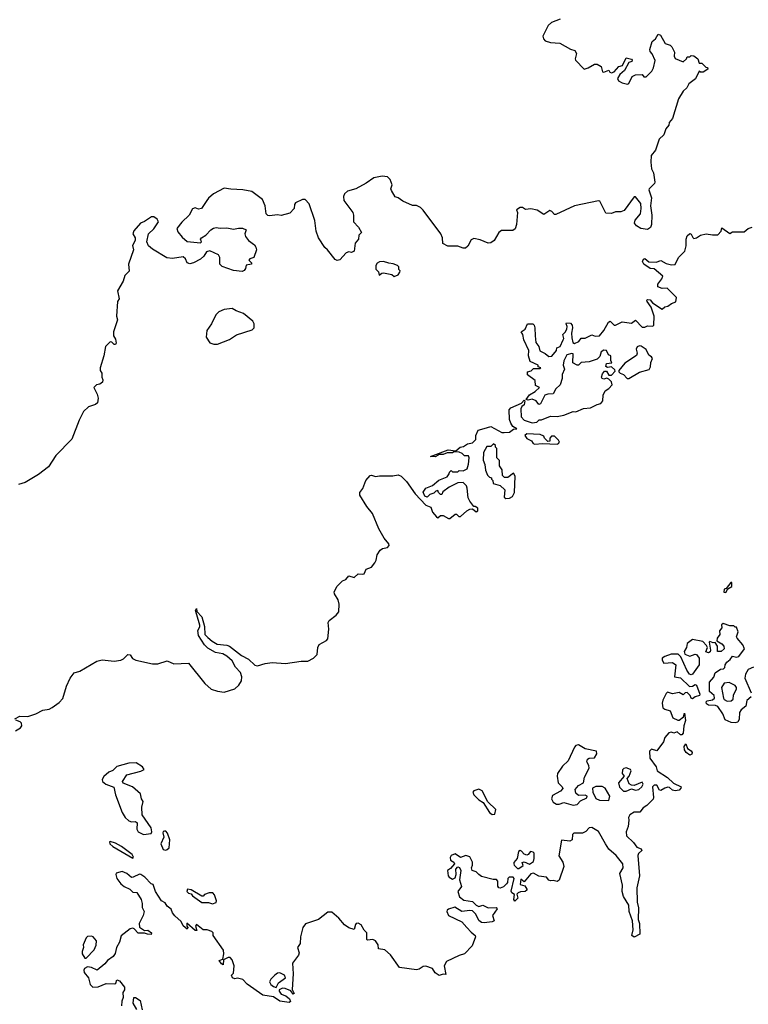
# Model space of a CAD drawing. Extents: x 1985742 to 2252716, y 78271 to 266492.
# Tile 224 of 250: x 2213873 to 2219365, y 197356 to 204779. Entities that reach past the tile are written whole.
import ezdxf

# ---------------------------------------------------------------- set-up
doc = ezdxf.new("R2010")
doc.units = 0

msp = doc.modelspace()

# ---------------------------------------------------------------- linework, layer by layer
at = {"layer": '0CON10XD'}
for points in [[(2217946.1, 204783.9), (2217882.5, 204757.5), (2217856.7, 204735), (2217817.5, 204655), (2217822.5, 204635), (2217835, 204620), (2217875, 204606.2), (2217945, 204601.2), (2218025, 204556), (2218057.9, 204547.9), (2218069.4, 204525), (2218060, 204485), (2218063.3, 204475), (2218127, 204407), (2218157.5, 204415), (2218205, 204443.3), (2218225, 204443.3), (2218255, 204426.7), (2218266.4, 204386.4), (2218275, 204383.3), (2218315, 204397.5), (2218322.3, 204382.3), (2218335, 204377.5), (2218353, 204387), (2218390, 204425), (2218416.4, 204433.6), (2218445, 204492.5), (2218485, 204482.5), (2218490, 204475), (2218486.7, 204465), (2218464, 204456), (2218431.2, 204395), (2218397.5, 204365), (2218380, 204335), (2218387, 204317), (2218413.9, 204303.9), (2218455, 204294), (2218465, 204298.8), (2218490.5, 204349.5), (2218515, 204362.5), (2218565, 204366), (2218578.3, 204348.3), (2218595, 204348.8), (2218638, 204392), (2218650, 204415), (2218662.3, 204472.3), (2218640.7, 204520.7), (2218625, 204540), (2218622.5, 204555), (2218641.2, 204615), (2218666.7, 204635), (2218685, 204670), (2218703, 204663), (2218738.3, 204598.3), (2218775, 204585.8), (2218788, 204575), (2218808.8, 204535), (2218806.7, 204505), (2218815, 204487.5), (2218875, 204462.5), (2218900, 204485), (2218905, 204500), (2218925, 204500), (2218935, 204510), (2218955, 204507.5), (2218983.6, 204483.6), (2218995, 204450), (2219015, 204450), (2219045, 204420), (2219058.3, 204418.3), (2219060, 204405), (2219025, 204382.5), (2219005, 204382.5), (2218995, 204390), (2218966.1, 204333.9), (2218917.5, 204295), (2218902.5, 204265), (2218875, 204240), (2218838.3, 204181.7), (2218792.5, 204035), (2218769.2, 204005), (2218765.8, 203985), (2218744.2, 203955), (2218728.7, 203911.3), (2218693, 203877), (2218666.7, 203795), (2218633.3, 203755), (2218630, 203705), (2218636.2, 203655), (2218650, 203625), (2218661.1, 203555), (2218657.2, 203542.8), (2218618.8, 203505), (2218616.2, 203495), (2218635.7, 203435), (2218628.1, 203375), (2218637.8, 203305), (2218635.7, 203235), (2218627.9, 203212.1), (2218605, 203197.5), (2218555, 203205.6), (2218521.2, 203225), (2218508, 203245), (2218512.2, 203267.8), (2218552.5, 203315), (2218558.8, 203355), (2218555, 203392.5), (2218515, 203443.3), (2218505, 203442.5), (2218429.1, 203340.9), (2218405, 203330), (2218365, 203330.8), (2218335, 203318.8), (2218290.3, 203320.3), (2218245, 203410), (2218235, 203413.8), (2218054.2, 203375.8), (2217915, 203310), (2217905, 203310), (2217885, 203332.5), (2217869.3, 203339.3), (2217825, 203310), (2217772.7, 203342.7), (2217725, 203352), (2217685, 203348.8), (2217662.7, 203362.7), (2217645, 203363.1), (2217618.8, 203345), (2217626.4, 203325), (2217618.2, 203235), (2217608.3, 203201.7), (2217591.2, 203188.8), (2217505, 203188.6), (2217485.8, 203175), (2217448.6, 203115), (2217425, 203095.8), (2217404.3, 203094.3), (2217345, 203119.4), (2217295, 203130), (2217275, 203120), (2217249.7, 203070.3), (2217234.1, 203055.9), (2217215, 203056), (2217175, 203072), (2217100.4, 203070.5), (2217062, 203092), (2217060, 203135), (2217046.2, 203165), (2216915, 203343.3), (2216895, 203363.3), (2216865, 203377.5), (2216835, 203377.5), (2216760.3, 203410.3), (2216725, 203436.7), (2216704.2, 203444.2), (2216675, 203490), (2216671.2, 203505), (2216680, 203535), (2216666.7, 203575), (2216645, 203593.3), (2216605, 203600), (2216542.3, 203587.7), (2216485, 203546.7), (2216405.9, 203504.1), (2216345, 203486.2), (2216321.2, 203465), (2216314.2, 203445), (2216316.2, 203415), (2216383.8, 203325), (2216388.8, 203305), (2216390, 203255), (2216426.7, 203215), (2216448.8, 203175), (2216430, 203155), (2216426.7, 203125), (2216402.5, 203095), (2216395, 203034.2), (2216375, 203023.8), (2216355, 203030), (2216335, 203022.5), (2216285, 202967.5), (2216266.4, 202963.6), (2216250.4, 202970.5), (2216193.9, 203043.9), (2216172.1, 203062.1), (2216126, 203135), (2216108, 203185), (2216097.5, 203265), (2216055, 203390), (2216025, 203422.5), (2216005, 203422.5), (2215952.3, 203397.7), (2215944, 203385), (2215941.2, 203355), (2215908.5, 203321.5), (2215845, 203303.3), (2215815, 203308.2), (2215755, 203299.2), (2215742.2, 203302.2), (2215732, 203315), (2215724.4, 203375), (2215702.2, 203422.2), (2215623.3, 203483.3), (2215555, 203496.7), (2215465, 203500), (2215415, 203508.6), (2215334.5, 203465.5), (2215296.4, 203433.6), (2215284.3, 203415.7)], [(2215284.3, 203415.7), (2215242.5, 203355), (2215221.7, 203351.7), (2215195, 203361.2), (2215176.1, 203353.9), (2215150, 203305), (2215095, 203253.3), (2215056.7, 203205), (2215065, 203180), (2215098.8, 203138.8), (2215135, 203107.5), (2215235, 203097.5), (2215242.5, 203105), (2215236.7, 203125), (2215242.5, 203135), (2215276.1, 203153.9), (2215312.5, 203195), (2215335, 203206.7), (2215355, 203212.5), (2215385, 203206.7), (2215435, 203210), (2215485, 203198.8), (2215522.3, 203207.7), (2215552.7, 203207.3), (2215580, 203195), (2215568.8, 203165), (2215574, 203145), (2215598.8, 203115), (2215642.3, 203082.3), (2215653.8, 203065), (2215656.7, 203045), (2215636.7, 202985), (2215607.5, 202975), (2215600, 202965), (2215620, 202945), (2215620, 202935), (2215580.7, 202929.3), (2215576.1, 202903.9), (2215565, 202887.5), (2215549.3, 202880.7), (2215485, 202889.2), (2215397.9, 202917.9), (2215382, 202935), (2215380.8, 202985), (2215372, 203005), (2215305, 203037.5), (2215280, 203030), (2215262, 202995), (2215236.8, 202973.2), (2215183.8, 202946.2), (2215155, 202937.5), (2215136.4, 202946.4), (2215122.5, 202975), (2215105, 202990), (2215025, 202978.8), (2214982.7, 202982.7), (2214875, 203048.8), (2214845, 203073.3), (2214832, 203105), (2214844, 203165), (2214885, 203202), (2214919.4, 203255), (2214910, 203275), (2214885, 203293.8), (2214866.1, 203293.9), (2214813.6, 203256.4), (2214783.3, 203245), (2214732.3, 203187.7), (2214726.2, 203165), (2214742.5, 203135), (2214743.3, 203115), (2214723.6, 203076.4), (2214730, 203045), (2214693.8, 202935), (2214697, 202883), (2214665, 202850), (2214651.7, 202808.3), (2214610, 202735), (2214622.5, 202675), (2214610, 202655), (2214602.5, 202545), (2214610, 202515), (2214580, 202425), (2214580, 202395), (2214595, 202370), (2214599.3, 202340.7), (2214595, 202330), (2214585, 202330), (2214568.3, 202348.3), (2214555, 202350), (2214520, 202315), (2214507.5, 202245), (2214480, 202155), (2214480, 202135), (2214492.5, 202115), (2214492, 202085), (2214500, 202065), (2214496.7, 202045), (2214477.7, 202032.3), (2214451.2, 202025), (2214432.9, 202005), (2214458, 201955), (2214464, 201925), (2214458.8, 201891.2), (2214445, 201878.8), (2214390.5, 201859.5), (2214355, 201824.2), (2214321.2, 201758.8), (2214265, 201617.5), (2214145, 201494), (2214091.1, 201408.9), (2214015, 201349.4), (2213915, 201289.2), (2213865, 201275.8)], [(2217375, 201696), (2217425, 201712.5), (2217506.7, 201666.7), (2217525, 201666), (2217565, 201668.6), (2217595, 201691.2), (2217620, 201695), (2217590.8, 201710.8), (2217575, 201737.5), (2217565.8, 201765), (2217563.2, 201836.8), (2217575, 201853.8), (2217655, 201887.5), (2217675, 201910), (2217680, 201905), (2217676.2, 201875), (2217658, 201862), (2217650, 201845), (2217653.3, 201785), (2217675, 201760), (2217735, 201740), (2217770, 201745), (2217788.3, 201761.7), (2217805, 201762.5), (2217875, 201790), (2217925, 201787.5), (2217975, 201798), (2218045, 201823.8), (2218065, 201823.3), (2218123.1, 201846.9), (2218176.7, 201853.3), (2218225, 201878.8), (2218252.5, 201885), (2218268, 201905), (2218271.7, 201948.3), (2218285, 201980), (2218315, 201997.5), (2218338.8, 202025), (2218335, 202047.5), (2218315, 202070), (2218297.5, 202077.5), (2218275, 202070), (2218263.6, 202073.6), (2218257.5, 202085), (2218265, 202110), (2218281.7, 202128.3), (2218295, 202130), (2218315, 202100), (2218335, 202100), (2218361.7, 202128.3), (2218359.3, 202139.3), (2218335, 202162.5), (2218305, 202157.5), (2218290, 202165), (2218295, 202187.5), (2218337, 202193), (2218328.3, 202208.3), (2218330, 202245), (2218312.5, 202252.5), (2218295.4, 202285.5), (2218275, 202287.1), (2218256, 202275), (2218245, 202240), (2218225, 202220), (2218165, 202198.8), (2218105, 202193.3), (2218085.7, 202174.3), (2218075, 202173.8), (2218043, 202193), (2218045, 202260), (2218035, 202263.3), (2217997.5, 202252.5), (2217973.6, 202206.4), (2217969.4, 202175), (2217980, 202145), (2217960.8, 202105), (2217961.2, 202075), (2217946.7, 202025), (2217914.3, 201995), (2217895, 201958.8), (2217855, 201956.9), (2217832, 201948), (2217798, 201882), (2217785, 201877.5), (2217766.7, 201905), (2217735, 201918), (2217705, 201910), (2217690, 201915), (2217715, 201950), (2217757.5, 201975), (2217790, 202005), (2217761.7, 202021.7), (2217758.3, 202058.3), (2217701.7, 202101.7), (2217700, 202125), (2217728.3, 202131.7), (2217745, 202150), (2217795, 202150), (2217800, 202155), (2217781.7, 202161.7), (2217780, 202175), (2217721.7, 202201.7), (2217707.5, 202245), (2217710, 202285), (2217673.8, 202365), (2217666.4, 202406.4), (2217652.5, 202425), (2217683, 202447), (2217700, 202485), (2217740, 202485), (2217751.2, 202475), (2217756.2, 202455), (2217758.8, 202395), (2217764, 202345), (2217786.7, 202315), (2217793.1, 202283.1), (2217833.2, 202263.2), (2217860.4, 202240.5), (2217885, 202242), (2217920, 202285), (2217922.5, 202305), (2217948, 202315), (2217970.6, 202365), (2217974.3, 202375), (2217966, 202405), (2217985, 202422), (2217997.8, 202445), (2218000, 202465), (2217991.4, 202485), (2217995.9, 202494.1), (2218025, 202491.4), (2218036.7, 202475), (2218040.6, 202455), (2218033.3, 202415), (2218035, 202380), (2218041.2, 202345), (2218055, 202338), (2218087.3, 202352.7), (2218105, 202378), (2218135, 202378.8), (2218185, 202402.5), (2218212, 202392), (2218243.6, 202396.4), (2218276.7, 202435), (2218310.5, 202499.5), (2218325, 202506.7), (2218355, 202476.7), (2218365, 202476.7), (2218415, 202500), (2218485, 202491.2), (2218515, 202512.5), (2218565, 202462), (2218585, 202460.8), (2218605, 202472), (2218645, 202467.5), (2218653.3, 202476.7), (2218656.7, 202545), (2218631.7, 202611.7), (2218602.5, 202655), (2218600, 202665), (2218605, 202670), (2218626.1, 202666.1), (2218643.6, 202643.6), (2218715, 202597.5), (2218735, 202613.3), (2218758.3, 202618.3), (2218785, 202640), (2218819.3, 202650.7), (2218823.8, 202685), (2218753.6, 202753.6), (2218715, 202751.2), (2218684.1, 202764.1), (2218682.5, 202785), (2218712.5, 202825), (2218720, 202845), (2218655, 202900), (2218625, 202903.8), (2218578.8, 202935), (2218568.8, 202955), (2218575, 202973.3), (2218585, 202978.8), (2218615, 202954), (2218669.6, 202950.5), (2218705, 202963.3), (2218745, 202942), (2218785, 202930), (2218815, 202932.5), (2218838, 202985), (2218886.5, 203033.5), (2218897.1, 203075), (2218896, 203125), (2218905, 203148.8), (2218925, 203166), (2218935, 203162.5), (2218946.2, 203136.2), (2218955, 203130), (2218975, 203134), (2219005.9, 203154.1), (2219046.4, 203163.6), (2219095.9, 203155.9), (2219135, 203158), (2219160, 203185), (2219165, 203210), (2219225, 203167.5), (2219245, 203179.2), (2219335, 203180), (2219363.3, 203205), (2219395, 203215.7)], [(2216695, 202842.5), (2216726.7, 202855), (2216737.5, 202875), (2216740, 202885), (2216730, 202895), (2216730, 202915), (2216720, 202925), (2216689.3, 202939.3), (2216655, 202942.5), (2216615, 202956.7), (2216585, 202952.5), (2216567, 202943), (2216557.5, 202925), (2216558.3, 202898.3), (2216578.3, 202878.3), (2216581.7, 202851.7), (2216601.7, 202868.3), (2216615, 202870), (2216677, 202857), (2216695, 202842.5)], [(2215337, 202333), (2215365, 202333.3), (2215455, 202366.7), (2215506.1, 202403.9), (2215625, 202440), (2215640, 202455), (2215640, 202485), (2215630, 202505), (2215560, 202565), (2215505, 202583.3), (2215475, 202602.5), (2215415, 202593.3), (2215375, 202576.7), (2215352.5, 202555), (2215317.5, 202485), (2215282.5, 202435), (2215277.5, 202385), (2215305, 202342.5), (2215337, 202333)], [(2218453, 202073), (2218465, 202073.3), (2218545, 202122.5), (2218618.3, 202141.7), (2218627, 202163), (2218630, 202195), (2218642.5, 202225), (2218635, 202237.5), (2218615, 202250), (2218595, 202292.5), (2218557.3, 202317.3), (2218545, 202320), (2218526.4, 202313.6), (2218520, 202295), (2218527.5, 202265), (2218523, 202247), (2218435, 202190), (2218390, 202135), (2218390, 202125), (2218400, 202115), (2218424.1, 202104.1), (2218453, 202073)], [(2213835, 199507.5), (2213875, 199526.9), (2213935, 199526), (2213995, 199545.6), (2214046.2, 199573.8), (2214095, 199581.8), (2214117.7, 199592.4), (2214169.4, 199630.6), (2214198.7, 199661.3), (2214225.8, 199755), (2214254.4, 199815.6), (2214284.7, 199855.3), (2214325, 199868.1), (2214455, 199943.8), (2214495, 199952.7), (2214585, 199942.9), (2214635, 199950.6), (2214655, 199960), (2214688.1, 199991.9), (2214705, 199990.8), (2214723.3, 199963.3), (2214749.4, 199949.4), (2214875, 199922.5), (2214915, 199921.6), (2214985, 199944.4), (2215035, 199921.9), (2215145, 199926.7), (2215268.2, 199775), (2215315, 199731.8), (2215365, 199715.4), (2215415, 199708), (2215495, 199733.9), (2215525, 199761.3), (2215545.3, 199795), (2215546.8, 199825), (2215536.3, 199856.3), (2215498.7, 199898.7), (2215475, 199944.5), (2215435, 199979.6), (2215405, 199997.5), (2215347.7, 200007.7), (2215290, 200040), (2215265, 200066.5), (2215220.7, 200135), (2215214.6, 200175), (2215229.6, 200200.4), (2215231.2, 200215), (2215207, 200293), (2215197.5, 200325), (2215205, 200340), (2215208, 200318), (2215245, 200276.2), (2215267.1, 200205), (2215268, 200145), (2215290, 200120), (2215322.9, 200093), (2215361.8, 200071.8), (2215435, 200064.2), (2215455, 200055.3), (2215545, 199985.4), (2215597.2, 199957.3), (2215645, 199911.5), (2215665, 199906.7), (2215724.1, 199925.9), (2215775, 199933.1), (2215875.4, 199924.5), (2215995, 199942), (2216045, 199942), (2216087.5, 199965), (2216116.1, 199993.9), (2216120, 200045), (2216130.7, 200069.3), (2216185, 200097.5), (2216195, 200110), (2216202.5, 200185), (2216197.5, 200235), (2216205, 200250), (2216259.3, 200290.7), (2216277.5, 200315), (2216281.7, 200371.7), (2216272.5, 200405), (2216245, 200450), (2216242.5, 200465), (2216265, 200507.5), (2216305, 200547.5), (2216331.7, 200558.3), (2216355, 200586), (2216395, 200573.8), (2216425, 200601.2), (2216455, 200597.5), (2216468.3, 200601.7), (2216484.3, 200635.7), (2216525, 200652.5), (2216550, 200685), (2216560, 200705), (2216566.7, 200745), (2216590.7, 200779.3), (2216608.3, 200791.7), (2216645, 200800), (2216657.5, 200815), (2216655, 200827.5), (2216619.4, 200869.4), (2216579.5, 200939.5), (2216533.4, 201055), (2216488.9, 201108.9), (2216436.2, 201195), (2216437.3, 201215), (2216458.9, 201245), (2216482.4, 201305), (2216515, 201343), (2216525.8, 201345.8), (2216555, 201334.4), (2216585, 201341.2), (2216685, 201339.3), (2216725, 201347.1), (2216747.9, 201337.9), (2216787.8, 201297.8), (2216855, 201203.8), (2216935, 201118.6), (2216972.5, 201102.5), (2216985, 201066.2), (2217015, 201030), (2217025, 201022.5), (2217045, 201040), (2217065, 201040), (2217105, 201017.5), (2217115, 201017.5), (2217155, 201050), (2217165, 201050), (2217183, 201033), (2217195, 201032.5), (2217243.9, 201076.1), (2217265, 201087.5), (2217285, 201090), (2217315, 201067.5), (2217327.5, 201075), (2217327.5, 201095), (2217305, 201110), (2217295, 201110), (2217265, 201150), (2217252.5, 201175), (2217247, 201247), (2217240, 201265), (2217215, 201290), (2217175, 201287.5), (2217110, 201255), (2217061.7, 201218.3), (2217055, 201200), (2217045, 201200), (2217030, 201215), (2217025, 201230), (2217010, 201225), (2216995, 201210), (2216965, 201200), (2216945, 201180), (2216927, 201187), (2216913.9, 201216.1), (2216935, 201246.2), (2216983.6, 201266.4), (2217033, 201307), (2217095, 201332.5), (2217110, 201355), (2217111.7, 201368.3), (2217125, 201380), (2217135, 201370), (2217175, 201370), (2217185, 201380), (2217215, 201377.5), (2217245, 201392.5), (2217257, 201427), (2217260, 201475), (2217255, 201490), (2217225, 201490), (2217208.3, 201508.3), (2217185, 201517.5), (2217145, 201520), (2217135, 201513.3), (2217095, 201512.5), (2217065, 201500.6), (2217028.3, 201501.7), (2217026.7, 201495), (2217005, 201483.5), (2216970, 201485), (2217102.5, 201535), (2217161.7, 201528.3), (2217192.5, 201555), (2217219.4, 201560.6), (2217247.9, 201582.1), (2217285, 201590), (2217310, 201615), (2217310, 201645), (2217330, 201685), (2217375, 201696)], [(2217925, 201577.5), (2217935, 201582.5), (2217942.5, 201595), (2217935, 201610), (2217905, 201640), (2217881.7, 201638.3), (2217870, 201625), (2217868.3, 201601.7), (2217855, 201600), (2217830, 201625), (2217825, 201640), (2217795, 201652.5), (2217696.1, 201656.1), (2217680, 201645), (2217695, 201622.5), (2217730, 201605), (2217743.6, 201583.6), (2217755, 201577.5), (2217815, 201582.5), (2217925, 201577.5)], [(2217538.3, 201168.3), (2217565, 201172.5), (2217586.4, 201183.6), (2217602.5, 201215), (2217607, 201337), (2217595, 201360), (2217551.7, 201328.3), (2217528.3, 201328.3), (2217511.7, 201341.7), (2217510, 201385), (2217490, 201415), (2217490, 201455), (2217470, 201475), (2217470, 201545), (2217460, 201555), (2217458.3, 201568.3), (2217445, 201580), (2217425, 201560), (2217395, 201560), (2217370, 201515), (2217367, 201457), (2217380, 201425), (2217383.6, 201383.6), (2217400, 201345), (2217415, 201330), (2217430, 201325), (2217430, 201315), (2217440, 201305), (2217441.7, 201281.7), (2217495, 201267.5), (2217530, 201235), (2217525, 201180), (2217538.3, 201168.3)], [(2219195, 200460), (2219211.7, 200488.3), (2219240, 200505), (2219240, 200535), (2219233.6, 200536.4), (2219198.3, 200491.7), (2219182.5, 200485), (2219181.7, 200461.7), (2219195, 200460)], [(2219387.5, 199675), (2219353.9, 199646.1), (2219346.1, 199603.9), (2219312.5, 199575), (2219300, 199555), (2219296.2, 199505), (2219285, 199483.3), (2219265, 199476.7), (2219235, 199480), (2219190, 199500), (2219173.8, 199545), (2219135, 199600), (2219118.3, 199608.3), (2219065, 199610), (2219050.4, 199620.5), (2219046.7, 199635), (2219055, 199643.3), (2219095, 199650), (2219110, 199665), (2219106.7, 199685), (2219073.3, 199715), (2219072.5, 199785), (2219105, 199822.5), (2219115.9, 199854.1), (2219155, 199882.5), (2219177.5, 199885), (2219187.5, 199895), (2219190, 199915), (2219203.9, 199936.1), (2219227.5, 199955), (2219245, 199980), (2219275, 199973.3), (2219295, 199977.5), (2219336, 200035), (2219323.3, 200065), (2219280, 200115), (2219276.7, 200125), (2219288, 200165), (2219275, 200200), (2219265, 200200), (2219255, 200210), (2219225, 200210), (2219175, 200227.5), (2219163.8, 200216.2), (2219166.2, 200195), (2219148, 200172), (2219150, 200145), (2219131.2, 200115), (2219127.5, 200095), (2219165, 200073.3), (2219180, 200055), (2219182.5, 200035), (2219160, 200015), (2219132.5, 200015), (2219132, 200055), (2219115, 200082.5), (2219100.7, 200080.7), (2219075, 200090), (2219070, 200085), (2219080, 200025), (2219076.5, 200013.5), (2219065, 200006), (2219045, 200012.5), (2219057, 200047), (2219051.2, 200061.2), (2219021.4, 200091.4), (2218945, 200105.7), (2218903.3, 200075), (2218900, 200045), (2218881.2, 200015), (2218886.7, 199995), (2218925, 199981.4), (2218965, 199996.7), (2218975, 199994), (2218995.5, 199965), (2218995.7, 199915), (2218945, 199844.2), (2218935, 199840), (2218921.2, 199845), (2218901.2, 199875), (2218856.1, 199976.1), (2218836.1, 199996.1), (2218783.6, 199996.4), (2218735, 199978.8), (2218716.7, 199965), (2218715, 199950), (2218728.3, 199928.3), (2218795, 199932.5), (2218820, 199915), (2218810, 199825), (2218855, 199817.5), (2218922, 199752), (2218945, 199753.8), (2218965, 199766), (2218975, 199762.5), (2218998.8, 199695), (2218996.7, 199685), (2218965, 199674.3), (2218945, 199657.5), (2218933.6, 199663.6), (2218926.7, 199685), (2218905, 199707.5), (2218890, 199705), (2218875, 199690), (2218845, 199706.7), (2218795, 199697.5), (2218755, 199710), (2218745, 199700), (2218721.7, 199648.3), (2218716.7, 199625), (2218720.7, 199590.7), (2218735, 199580), (2218775, 199567.5), (2218797.5, 199515), (2218835, 199496.7), (2218845, 199497.5), (2218876.7, 199523.3), (2218885, 199550), (2218891.2, 199495), (2218878, 199455), (2218875, 199400), (2218865, 199386.7), (2218855, 199386.7), (2218829.3, 199409.3), (2218805, 199400), (2218785, 199406.2), (2218765, 199403.3), (2218735, 199367.5), (2218726.1, 199333.9), (2218675, 199267.5), (2218635, 199278.8), (2218621.2, 199265), (2218622.3, 199212.3), (2218670, 199145), (2218677.5, 199115), (2218755, 199066.7), (2218801.9, 199021.9), (2218860, 198995), (2218857.5, 198985), (2218845, 198971.2), (2218815, 198965.8), (2218795, 198970), (2218770, 198990), (2218758.3, 198991.7), (2218735, 198986.2), (2218705, 198967.5), (2218695, 198970), (2218675, 199006.7), (2218655, 199006.7), (2218643.3, 198995), (2218651.2, 198915), (2218647.3, 198902.7), (2218601.2, 198855), (2218571.9, 198838.1), (2218546.7, 198805), (2218505, 198803.8), (2218473.3, 198785), (2218461.2, 198765), (2218463.8, 198745), (2218460, 198695), (2218444, 198655), (2218446.2, 198625), (2218500.6, 198575), (2218525, 198540), (2218557, 198527), (2218563.3, 198515), (2218538.2, 198491.8), (2218533.1, 198476.9), (2218545.4, 198325), (2218524.5, 198235), (2218526.7, 198125), (2218537.1, 198082.9), (2218535.9, 197995.9), (2218545.8, 197965), (2218546.7, 197883.3), (2218505, 197861.2), (2218486, 197875), (2218496, 197916), (2218492, 197985), (2218468, 198055), (2218463.4, 198103.4), (2218425, 198167.5), (2218413.5, 198206.5), (2218416.7, 198255), (2218397.9, 198342.1), (2218422.5, 198385), (2218418.9, 198415), (2218368.8, 198478.8), (2218313.5, 198525), (2218288.2, 198565)], [(2219405, 199897.5), (2219365, 199880), (2219343.3, 199845), (2219338.8, 199815), (2219386.7, 199705)], [(2219205, 199640), (2219235, 199642.5), (2219250, 199655), (2219253, 199687), (2219277, 199733), (2219276.7, 199745), (2219265, 199758.8), (2219221.7, 199781.7), (2219183, 199777), (2219162.5, 199745), (2219177.5, 199665), (2219183.6, 199653.6), (2219205, 199640)], [(2213841.7, 199418.3), (2213878.8, 199441.2), (2213888.8, 199455), (2213886, 199475), (2213876.7, 199485), (2213842.5, 199497.5)], [(2218925, 199233.3), (2218897.5, 199255), (2218883.8, 199275), (2218880.7, 199299.3), (2218895, 199320), (2218907.5, 199285), (2218935, 199267.5), (2218942.5, 199255), (2218939.3, 199240.7), (2218925, 199233.3)], [(2218045, 198858.1), (2218075, 198862.5), (2218100, 198890), (2218148.3, 198911.7), (2218150, 198925), (2218135, 198932.5), (2218085, 198930), (2218065, 198947.5), (2218058.8, 198975), (2218085, 199006), (2218122.5, 199025), (2218131.2, 199068.8), (2218166, 199135), (2218163.3, 199155), (2218147.5, 199185), (2218152.5, 199205), (2218165, 199212.5), (2218205, 199213.3), (2218222.5, 199245), (2218220, 199265), (2218135, 199282.5), (2218085, 199312.5), (2218065, 199306.7), (2218053.8, 199295), (2218008.2, 199191.8), (2217965, 199151.9), (2217926.9, 199095), (2217924, 199075), (2217932.5, 199025), (2217962.5, 198995), (2217966.1, 198983.9), (2217948.3, 198961.7), (2217890, 198930), (2217881.9, 198905), (2217895, 198880.8), (2217920, 198865), (2217940, 198865), (2217975, 198876.2), (2218045, 198858.1)], [(2214805, 198636), (2214865, 198643.8), (2214870, 198655), (2214864, 198685), (2214796.7, 198785), (2214793, 198843), (2214803.8, 198885), (2214790, 198905), (2214782.7, 198942.7), (2214724.1, 198994.1), (2214651.7, 199021.7), (2214647.5, 199035), (2214680, 199085), (2214787, 199113), (2214810, 199125), (2214797.5, 199145), (2214750, 199175), (2214695, 199174.2), (2214605, 199148.8), (2214575, 199117.5), (2214543.9, 199106.1), (2214506.1, 199073.9), (2214495, 199050), (2214496.7, 199035), (2214522.5, 199015), (2214583, 198993), (2214594.4, 198935), (2214645, 198802), (2214667.1, 198765), (2214695, 198738), (2214715, 198732), (2214745, 198733.3), (2214757.5, 198725), (2214756.2, 198675), (2214766.2, 198655), (2214805, 198636)], [(2218425, 198962.5), (2218445, 198963.3), (2218485, 198980), (2218515, 198971.2), (2218540, 198975), (2218562.5, 198995), (2218572.5, 199015), (2218565, 199030), (2218505, 199006.2), (2218485, 199006.7), (2218468.3, 199018.3), (2218452.5, 199057.5), (2218467.5, 199075), (2218482.5, 199115), (2218476.7, 199126.7), (2218445, 199138.8), (2218426.4, 199133.6), (2218416.4, 199123.6), (2218413.3, 199095), (2218430, 199075), (2218387.5, 199025), (2218395, 198992.5), (2218425, 198962.5)], [(2217435, 198787.5), (2217455, 198790), (2217462.5, 198825), (2217402.5, 198882.5), (2217358.8, 198965), (2217335, 198978.1), (2217296.2, 198965), (2217288.8, 198955), (2217296, 198935), (2217335, 198896.2), (2217367.7, 198877.7), (2217415, 198801.2), (2217435, 198787.5)], [(2218315, 198892.5), (2218322.5, 198925), (2218286.1, 198986.1), (2218263, 198997), (2218215, 198997.5), (2218190, 198985), (2218192.5, 198955), (2218217, 198907), (2218244.1, 198894.1), (2218315, 198892.5)], [(2218288.2, 198565), (2218235, 198658.5), (2218185, 198689.1), (2218164.5, 198685.6), (2218140.3, 198659.7), (2218115, 198646.7), (2218050, 198645), (2218040, 198635), (2218037.5, 198595), (2218020, 198585), (2217957.5, 198592.5), (2217936.7, 198475), (2217967.9, 198427.9), (2217975.6, 198395), (2217938.3, 198291.7), (2217925, 198282.5), (2217895, 198290), (2217875, 198286.7), (2217862.3, 198292.3), (2217843.8, 198313.8), (2217785, 198322.5), (2217745, 198344), (2217725, 198340), (2217675, 198280), (2217650, 198300), (2217645, 198260), (2217679.6, 198249.5), (2217696.2, 198225), (2217696.2, 198215), (2217683.9, 198206.1), (2217647, 198203), (2217630, 198195), (2217620, 198185), (2217626.7, 198155), (2217605, 198133.3), (2217596.7, 198145), (2217602.5, 198182.5), (2217583.3, 198195), (2217578.3, 198208.3), (2217600, 198305), (2217593, 198313), (2217562.5, 198315), (2217552.5, 198305), (2217550, 198275), (2217543.3, 198265), (2217519.4, 198240.6), (2217495, 198231.2), (2217484.2, 198234.2), (2217476.1, 198246.1), (2217477.5, 198285), (2217467, 198297), (2217443, 198297), (2217355, 198318.8), (2217333.9, 198333.9), (2217315, 198353.3), (2217282.5, 198365), (2217277.5, 198385), (2217285.9, 198404.1), (2217286.4, 198426.4), (2217265, 198466.7), (2217235, 198476.7), (2217195, 198463.3), (2217155, 198490), (2217125, 198476.7), (2217118, 198462), (2217121.5, 198441.5), (2217146.2, 198426.2), (2217150, 198415), (2217119.6, 198380.5), (2217097.5, 198365), (2217103.8, 198325), (2217111.2, 198315), (2217135, 198298.8), (2217155, 198310), (2217164, 198335), (2217160, 198375), (2217175, 198392.5), (2217187.5, 198387.5), (2217198, 198365), (2217188.8, 198295), (2217202.5, 198245), (2217176.7, 198205), (2217188.8, 198165), (2217221.2, 198141.2), (2217285, 198130), (2217312.7, 198102.7), (2217335, 198093.3), (2217365, 198102), (2217404.1, 198084.1), (2217465, 198086.7), (2217471.2, 198075), (2217436.7, 198025), (2217450, 197985), (2217435, 197977.5), (2217375, 197970), (2217355, 197973.3), (2217335, 197987.5), (2217311.2, 198035), (2217285, 198061.2), (2217265, 198064), (2217205, 198054.2), (2217153, 198087), (2217105, 198074), (2217094.4, 198065.6), (2217092.9, 198055), (2217106, 198025), (2217205, 197976.9), (2217244.5, 197935), (2217275, 197899.2), (2217306, 197875), (2217307.5, 197865), (2217284.3, 197795.7), (2217225, 197736.2), (2217185, 197724.3), (2217090.4, 197679.6), (2217072.9, 197645), (2217085, 197580), (2217065, 197583.3), (2217035, 197573.3), (2217005, 197592), (2216984.5, 197624.5), (2216933.2, 197643.2), (2216915, 197641.9), (2216885, 197621.4), (2216865, 197615.6), (2216735, 197632), (2216668.3, 197728.3), (2216625, 197765.7), (2216577.5, 197775), (2216575.7, 197805), (2216555, 197833.8), (2216535, 197843.3), (2216495, 197840), (2216490, 197845), (2216488.8, 197895), (2216470, 197915), (2216447.5, 197955), (2216425, 197966.7), (2216410, 197965), (2216403, 197957), (2216395, 197920), (2216355, 197931.2), (2216320, 197955), (2216278.8, 198005), (2216225, 198050), (2216195, 198051.2), (2216125, 197996), (2216027.3, 197962.7), (2216006.1, 197933.9), (2215990, 197865), (2215986.7, 197815), (2215967.5, 197785), (2215978.8, 197745), (2215974.1, 197725.9), (2215928.8, 197665), (2215935.5, 197585), (2215926.2, 197466.2), (2215941.7, 197438.3), (2215935, 197432.5), (2215917.5, 197457.5), (2215875, 197476), (2215852.9, 197477.1), (2215830, 197465), (2215828.8, 197455), (2215845, 197431.2), (2215879.7, 197419.7), (2215907.5, 197397.5), (2215913, 197377), (2215905, 197370), (2215835, 197378.8), (2215785, 197412), (2215705, 197424), (2215588.5, 197508.5), (2215555, 197542), (2215515, 197552.5), (2215495, 197547.5), (2215477.5, 197555), (2215470, 197575), (2215485, 197590), (2215489.5, 197645), (2215475, 197692), (2215458.3, 197708.3), (2215445, 197708.6), (2215410, 197690), (2215407, 197653), (2215395, 197660), (2215377.5, 197685), (2215403, 197697), (2215411.9, 197735), (2215410, 197765), (2215330, 197875), (2215330, 197895), (2215320, 197905), (2215285, 197916.7), (2215257, 197917), (2215205, 197957.5), (2215197.5, 197945), (2215207.5, 197912.5), (2215195, 197912.5), (2215131.7, 197968.3), (2215133.6, 197943.6), (2215140, 197935), (2215135, 197923.3), (2215105, 197946.7), (2215090, 197980), (2215041.7, 198021.7), (2215024, 198045), (2215013.8, 198073.8), (2214985, 198096.7), (2214970, 198120), (2214942.5, 198135), (2214896, 198205), (2214879.6, 198259.5), (2214863.8, 198265), (2214815, 198314), (2214785, 198333.8), (2214775, 198336.7), (2214727, 198313), (2214715, 198312.5), (2214681.2, 198341.2), (2214645, 198355.8), (2214600, 198345), (2214597.5, 198335), (2214606.2, 198305), (2214636.2, 198265), (2214660, 198245), (2214703.8, 198223.8), (2214725, 198202), (2214755, 198197.5), (2214787.5, 198145), (2214796, 198115), (2214796, 198086), (2214810, 198055), (2214803.8, 198025), (2214773.8, 197965), (2214776.4, 197936.4), (2214813, 197913), (2214840, 197915), (2214867.5, 197895), (2214865, 197882.5), (2214835, 197883.3), (2214813, 197893), (2214765, 197892.5), (2214735.9, 197925.9), (2214725, 197929.2), (2214705, 197923.8), (2214637.7, 197872.3), (2214624, 197825), (2214602, 197785), (2214591.7, 197738.3), (2214576.7, 197715), (2214535, 197686.7), (2214515, 197660), (2214457, 197613), (2214415, 197632.5), (2214385, 197637.5), (2214362.5, 197625), (2214357, 197613), (2214360, 197595), (2214390.8, 197555), (2214405, 197503.8), (2214425, 197486), (2214465, 197488), (2214525, 197512), (2214589.3, 197510.7), (2214597.5, 197515), (2214605, 197540), (2214625, 197532.5), (2214663.3, 197485), (2214662.5, 197465), (2214650, 197445), (2214653, 197407), (2214641.7, 197378.3), (2214641.2, 197345)], [(2214975, 198517.5), (2214985, 198522.5), (2214998.8, 198535), (2215003.8, 198595), (2214986.7, 198645), (2214975, 198660), (2214965, 198660), (2214955, 198657.5), (2214950.7, 198649.3), (2214960, 198615), (2214936.7, 198565), (2214955, 198522.5), (2214975, 198517.5)], [(2214725, 198457.5), (2214730, 198465), (2214720, 198485), (2214641.4, 198545), (2214595, 198571.8), (2214555.9, 198584.1), (2214550.4, 198579.6), (2214552.7, 198565), (2214575.6, 198545), (2214725, 198457.5)], [(2217635, 198380), (2217667, 198403), (2217660, 198425), (2217675, 198430), (2217715, 198412.5), (2217745, 198432.5), (2217751.2, 198455), (2217750, 198495), (2217743, 198503), (2217723, 198507), (2217705.8, 198484.2), (2217695, 198480), (2217675, 198488), (2217655, 198510), (2217645, 198514.2), (2217631.7, 198508.3), (2217623.9, 198456.1), (2217597.5, 198425), (2217597.5, 198415), (2217600, 198405), (2217625, 198380), (2217635, 198380)], [(2215325, 198113.3), (2215355, 198123.3), (2215357.5, 198135), (2215340.8, 198180.8), (2215327.5, 198195), (2215300, 198195), (2215265, 198182.5), (2215255, 198170), (2215245, 198170), (2215165, 198217.5), (2215136.7, 198223.3), (2215133.8, 198205), (2215145, 198193.3), (2215165, 198187.5), (2215175, 198172.5), (2215245, 198122.5), (2215295, 198122.5), (2215325, 198113.3)], [(2214375, 197702.5), (2214434.1, 197765.9), (2214448.3, 197801.7), (2214451.2, 197835), (2214426.7, 197865), (2214415, 197870), (2214385, 197866.2), (2214375, 197856.7), (2214351.2, 197805), (2214353.3, 197785), (2214343.3, 197755), (2214343.8, 197735), (2214365, 197702.5), (2214375, 197702.5)], [(2215805, 197482.5), (2215823.5, 197516.5), (2215876, 197555), (2215870, 197575), (2215835, 197594.2), (2215815, 197590), (2215795, 197575.6), (2215765.8, 197545), (2215756, 197525), (2215766.2, 197505), (2215785, 197488.8), (2215805, 197482.5)], [(2214756.4, 197316.4), (2214727.5, 197365), (2214733, 197407), (2214747, 197407), (2214780, 197385), (2214796.7, 197315)]]:
    msp.add_lwpolyline(points, dxfattribs=at)

doc.saveas('drawing.dxf')
